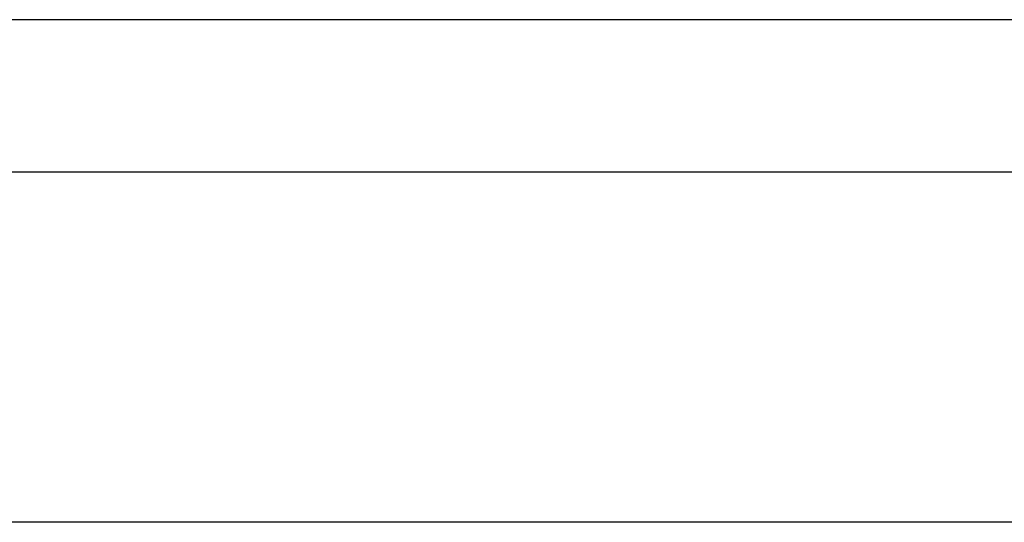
# Model space of a CAD drawing. Header units: metres. Extents: x 397.7 to 427.5, y 12.7 to 28.4.
# Tile 99 of 130: x 407.427 to 408.462, y 27.699 to 28.228. Entities that reach past the tile are written whole.
import ezdxf

# ---------------------------------------------------------------- set-up
doc = ezdxf.new("R2010")
doc.units = ezdxf.units.M
doc.layers.add('A-WALL-____-MCUT', color=7, linetype='Continuous', lineweight=25)
doc.layers.add('A-WALL-____-OTLN', color=7, linetype='Continuous', lineweight=25)

# ---------------------------------------------------------------- blocks, each defined once
blk = doc.blocks.new('Family - Evans P4-154228-07_CLI_AIRE_P4')
at = {"layer": 'A-WALL-____-MCUT', "color": 253, "true_color": 0xaaaaaa}
for p, q in [((25.5877, 0.16), (0.0332, 0.16)), ((0, 0), (25.556, 0))]:
    blk.add_line(p, q, dxfattribs=at)
at = {"layer": 'A-WALL-____-OTLN', "color": 253, "true_color": 0xaaaaaa}
for p, q in [((25.5877, 0.16), (0.0332, 0.16)), ((0, 0), (25.556, 0))]:
    blk.add_line(p, q, dxfattribs=at)
at = {"layer": 'A-WALL-____-OTLN', "color": 253, "lineweight": 18, "true_color": 0xaaaaaa}
blk.add_line((0, 0), (25.556, 0), dxfattribs=at)
blk = doc.blocks.new('Family - Evans P4-154428-07_CLI_AIRE_P4')
at = {"layer": 'A-WALL-____-MCUT', "color": 253, "true_color": 0xaaaaaa}
blk.add_line((2.84, 0.05), (0, 0.05), dxfattribs=at)
at = {"layer": 'A-WALL-____-OTLN', "color": 253, "true_color": 0xaaaaaa}
blk.add_line((2.84, 0.05), (0, 0.05), dxfattribs=at)
blk = doc.blocks.new('LONDR55-XX_ZZ-ARQ-CAA-M3D-Londres55_ifc-1-07_CLI_AIRE_P4')
at = {"layer": 'A-WALL-____-OTLN', "color": 253, "lineweight": 18, "true_color": 0xaaaaaa, "rotation": 180}
blk.add_blockref('Family - Evans P4-154228-07_CLI_AIRE_P4', (426.8464, 28.2282), dxfattribs=at)
at = {"layer": 'A-WALL-____-OTLN', "color": 253, "lineweight": 18, "true_color": 0xaaaaaa}
blk.add_blockref('Family - Evans P4-154428-07_CLI_AIRE_P4', (406.047, 27.6495), dxfattribs=at)

msp = doc.modelspace()

# ---------------------------------------------------------------- block references
at = {"lineweight": 5}
msp.add_blockref('LONDR55-XX_ZZ-ARQ-CAA-M3D-Londres55_ifc-1-07_CLI_AIRE_P4', (0, 0), dxfattribs=at)

doc.saveas('drawing.dxf')
